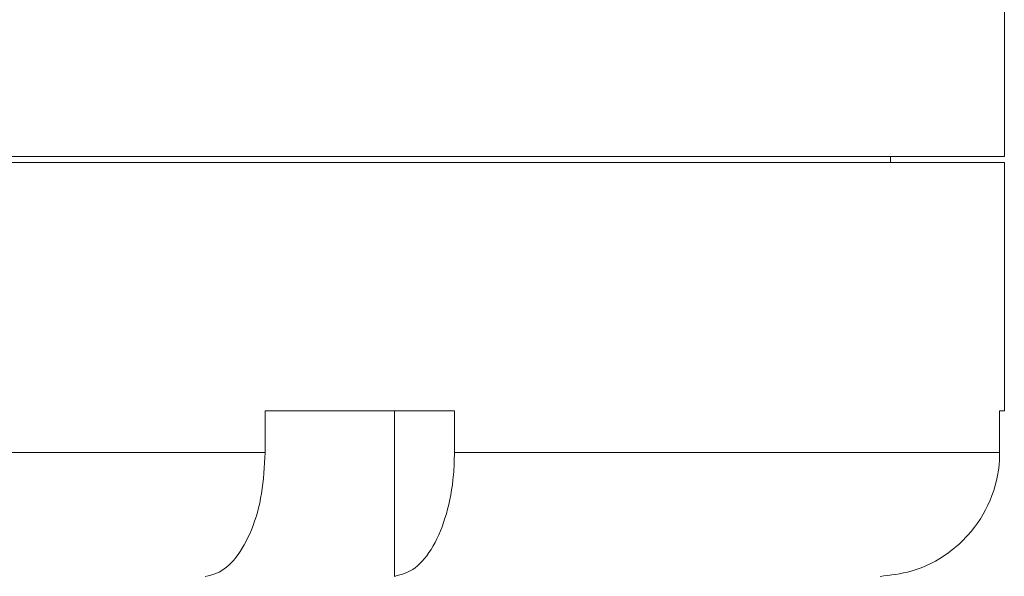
# Model space of a CAD drawing. Header units: inches. Extents: x -4.1 to 23, y -7 to 14.8.
# Tile 46 of 139: x -0.5 to 1, y 3 to 3.8. Entities that reach past the tile are written whole.
import ezdxf

# ---------------------------------------------------------------- set-up
doc = ezdxf.new("R2010")
doc.units = ezdxf.units.IN
doc.header["$MEASUREMENT"] = 0

msp = doc.modelspace()

# ---------------------------------------------------------------- linework, layer by layer
at = {"color": 7, "linetype": 'Continuous', "lineweight": 15}
for p, q in [((0.9735, 3.6354), (0.9735, 3.8864)), ((-2.8625, 3.6264), (0.9735, 3.6264)), ((-2.7249, 3.6354), (0.9735, 3.6354)), ((0.802, 3.6264), (0.802, 3.6354)), ((0.9735, 3.2514), (0.9735, 3.6264)), ((0.1441, 3.2514), (-0.1417, 3.2514)), ((-0.1417, 3.2514), (-0.1417, 3.1884)), ((0.0538, 3.2514), (0.0538, 3.0015)), ((0.1441, 3.2514), (0.1441, 3.1884)), ((0.9735, 3.2514), (0.9664, 3.2514)), ((0.9664, 3.2514), (0.9664, 3.1884)), ((-1.7864, 3.1884), (-0.1417, 3.1884)), ((0.1441, 3.1884), (0.9664, 3.1884))]:
    msp.add_line(p, q, dxfattribs=at)
for points, knots in [([(-0.1417, 3.1884), (-0.1427, 3.1674), (-0.1448, 3.1255), (-0.1609, 3.0696), (-0.1846, 3.0273), (-0.2099, 3.0057), (-0.2261, 3.0026), (-0.2319, 3.0015)], [0, 0, 0, 0, 0.219054, 0.438123, 0.65753, 0.877706, 1, 1, 1, 1]), ([(0.0538, 3.0015), (0.0644, 3.0044), (0.0855, 3.0102), (0.113, 3.0448), (0.1333, 3.0941), (0.1429, 3.1451), (0.1438, 3.1772), (0.1441, 3.1884)], [0, 0, 0, 0, 0.2211922, 0.442436, 0.6631401, 0.8829908, 1, 1, 1, 1]), ([(0.9664, 3.1884), (0.9663, 3.1847), (0.9659, 3.1601), (0.9551, 3.1149), (0.9253, 3.0678), (0.8843, 3.031), (0.8387, 3.0075), (0.8018, 3.0033), (0.786, 3.0015)], [0, 0, 0, 0, 0.038866, 0.257694, 0.476592, 0.612558, 0.833509, 1, 1, 1, 1])]:
    msp.add_open_spline(points, degree=3, knots=knots, dxfattribs=at)

doc.saveas('drawing.dxf')
